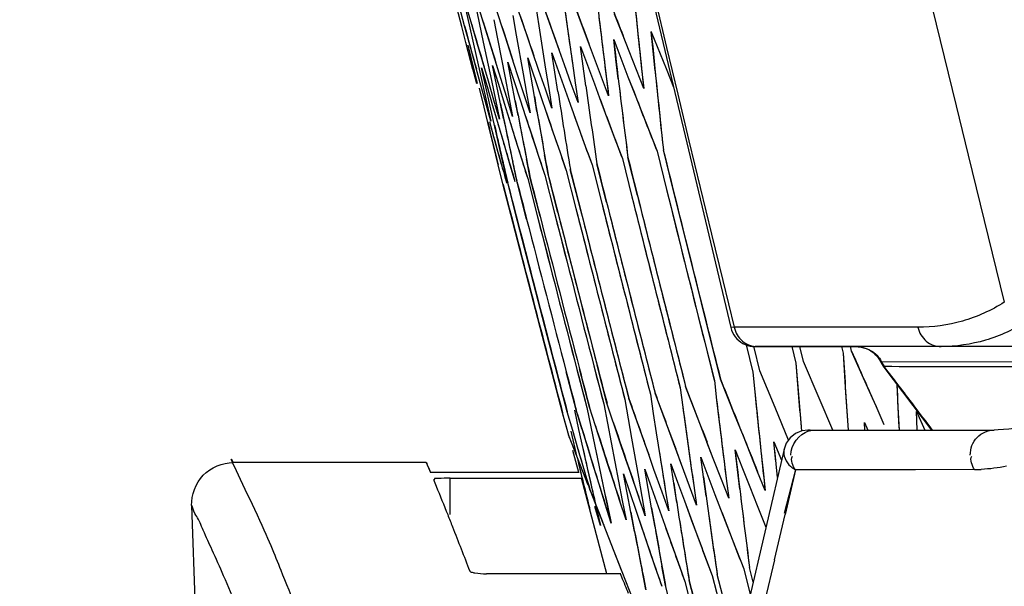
# Model space of a CAD drawing. Header units: millimetres. Extents: x 0 to 420, y 0 to 297.
# Tile 75 of 117: x 297.94 to 300.3, y 155.83 to 157.19. Entities that reach past the tile are written whole.
import ezdxf

# ---------------------------------------------------------------- set-up
doc = ezdxf.new("R2010")
doc.units = ezdxf.units.MM
doc.header["$LTSCALE"] = 23.1
doc.header["$PDMODE"] = 3
doc.header["$PDSIZE"] = 0.3125
doc.layers.get('0').update_dxf_attribs({"linetype": 'CONTINUOUS'})
doc.layers.get('Defpoints').update_dxf_attribs({"linetype": 'CONTINUOUS'})
for name, color, linetype in [('02___PRT_ALL_AXES', 7, 'CONTINUOUS'), ('06___PRT_ALL_SURFS', 7, 'CONTINUOUS'), ('DIM_PILOTEES', 7, 'CONTINUOUS')]:
    doc.layers.add(name, color=color, linetype=linetype)
doc.styles.get("Standard").update_dxf_attribs({"font": 'txt', "width": 0.7})
doc.dimstyles.new('DIMSTYLE_7', dxfattribs={"dimtxt": 2.5, "dimasz": 3.5, "dimexe": 2, "dimexo": 0, "dimgap": 2.5, "dimtad": 1, "dimdsep": 46, "dimtxsty": 'Standard', "dimblk": '_FILLED', "dimblk1": '_FILLED', "dimblk2": '_FILLED', "dimcen": 0.09, "dimazin": 2, "dimtp": 0.5, "dimtm": 0.5, "dimtfac": 1, "dimtofl": 0, "dimtmove": 0, "dimatfit": 3, "dimldrblk": '_FILLED', "dimfxl": 0, "dimtolj": 1, "dimarcsym": 0})

# ---------------------------------------------------------------- blocks, each defined once
blk = doc.blocks.new('_FILLED')
at = {"color": 0, "linetype": 'ByBlock'}
blk.add_solid([(0, 0), (-1, 0.14286), (-1, -0.14286)], dxfattribs=at)
blk = doc.blocks.new('*D14')
at = {"layer": 'Defpoints', "color": 0, "linetype": 'Continuous'}
for p in [(271.7552, 241.48), (318.6655, 194.5697), (271.7552, 147.6594), (365.5757, 147.6594)]:
    blk.add_point(p, dxfattribs=at)
at = {"layer": 'DIM_PILOTEES', "color": 0, "linetype": 'Continuous', "lineweight": -2}
for p, q in [((271.7552, 147.6594), (270.341, 146.2452)), ((365.5757, 147.6594), (366.99, 146.2452))]:
    blk.add_line(p, q, dxfattribs=at)
blk.add_arc((318.6655, 194.5697), 66.3412, 318.023138, 221.976862, dxfattribs=at)
at = {"layer": 'DIM_PILOTEES', "color": 0, "linetype": 'Continuous', "lineweight": -2, "xscale": 3.5, "yscale": 3.5, "zscale": 3.5}
for p, rotation in [((271.7552, 147.6594), 313.4884311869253), ((365.5757, 147.6594), 226.5115688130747)]:
    blk.add_blockref('_FILLED', p, dxfattribs=dict(at, rotation=rotation))
at = {"layer": 'DIM_PILOTEES', "color": 0, "linetype": 'Continuous', "insert": (323.275, 266.5968), "char_height": 2.5, "width": 14.285714, "attachment_point": 2, "rotation": 356.3382, "line_spacing_factor": 0.9}
blk.add_mtext('\\A1;{\\ftxt;\\W0.0001;\\H0.0001;\\~}{\\ftxt;\\W3.1428571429;\\H2.5; }{\\ftxt;\\W0.0001;\\H0.0001;\\~}{\\ftxt;\\W0.0001;\\H0.0001;\\~}{\\ftxt;\\W0.6666666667;\\H2.5; }{\\ftxt;\\W0.0001;\\H0.0001;\\~}', dxfattribs=at)

msp = doc.modelspace()

# ---------------------------------------------------------------- linework, layer by layer
at = {"color": 7, "linetype": 'Continuous'}
for p, q in [((299.2842, 157.184), (299.2511, 157.2731)), ((299.2134, 157.169), (299.1817, 157.2583)), ((299.0318, 157.2265), (299.0413, 157.1804)), ((299.0509, 157.1825), (299.0371, 157.2276)), ((299.1038, 157.1457), (299.0778, 157.226)), ((299.1533, 157.1562), (299.1229, 157.2458)), ((298.9995, 157.1716), (298.9878, 157.2171)), ((299.0061, 157.173), (298.9936, 157.2184)), ((299.0065, 157.2211), (299.0168, 157.1752)), ((299.0232, 157.1766), (299.0101, 157.2219)), ((299.0648, 157.1374), (299.0406, 157.2161)), ((299.1781, 157.2095), (299.1853, 157.163)), ((299.2449, 157.2237), (299.2514, 157.177)), ((299.0413, 157.1804), (299.0509, 157.1344)), ((299.0763, 157.1879), (299.0851, 157.1417)), ((299.1219, 157.1976), (299.1299, 157.1512)), ((299.3008, 157.1394), (299.2842, 157.184)), ((299.3829, 157.1569), (299.3656, 157.2014)), ((299.0094, 157.1332), (298.9995, 157.1716)), ((299.0186, 157.1275), (299.0061, 157.173)), ((299.0168, 157.1752), (299.0272, 157.1293)), ((299.0364, 157.1313), (299.0232, 157.1766)), ((299.1686, 157.1113), (299.1533, 157.1562)), ((299.1853, 157.163), (299.2001, 157.0697)), ((299.2294, 157.1242), (299.2134, 157.169)), ((299.2514, 157.177), (299.2645, 157.0834)), ((299.4003, 157.1123), (299.3829, 157.1569)), ((299.4532, 157.1592), (299.4888, 157.0707)), ((299.4578, 157.1122), (299.4532, 157.1592)), ((299.0351, 157.0346), (299.0094, 157.1332)), ((299.0262, 157.0685), (299.0094, 157.1332)), ((299.0631, 157.0406), (299.0364, 157.1313)), ((299.0509, 157.1344), (299.0703, 157.0421)), ((299.0929, 157.0469), (299.0648, 157.1374)), ((299.0851, 157.1417), (299.103, 157.049)), ((299.1184, 157.1006), (299.1038, 157.1457)), ((299.1299, 157.1512), (299.1463, 157.0582)), ((299.3176, 157.0947), (299.3008, 157.1394)), ((299.3633, 157.1401), (299.3976, 157.0513)), ((299.3687, 157.0932), (299.3633, 157.1401)), ((299.4003, 157.1123), (299.386, 157.149)), ((299.014, 157.1265), (299.0364, 157.0349)), ((299.0438, 157.0365), (299.0186, 157.1275)), ((299.0272, 157.1293), (299.0481, 157.0374)), ((299.1841, 157.0663), (299.1686, 157.1113)), ((299.2154, 157.1087), (299.2472, 157.0193)), ((299.2225, 157.0621), (299.2154, 157.1087)), ((299.2455, 157.0794), (299.2294, 157.1242)), ((299.284, 157.1233), (299.3171, 157.0342)), ((299.2903, 157.0766), (299.284, 157.1233)), ((299.4177, 157.0677), (299.4003, 157.1123)), ((299.4252, 157.1175), (299.4302, 157.0703)), ((299.4626, 157.0651), (299.4578, 157.1122)), ((299.11, 157.0863), (299.1391, 156.9963)), ((299.1187, 157.0401), (299.11, 157.0863)), ((299.1332, 157.0555), (299.1184, 157.1006)), ((299.1574, 157.0963), (299.1879, 157.0067)), ((299.1654, 157.05), (299.1574, 157.0963)), ((299.3344, 157.05), (299.3176, 157.0947)), ((299.3395, 157.0993), (299.3453, 157.0523)), ((299.3743, 157.0463), (299.3687, 157.0932)), ((299.0468, 157.0728), (299.06, 157.0276)), ((299.0571, 157.027), (299.0468, 157.0728)), ((299.0732, 157.0784), (299.087, 157.0333)), ((299.0826, 157.0324), (299.0732, 157.0784)), ((299.1996, 157.0213), (299.1841, 157.0663)), ((299.2001, 157.0697), (299.2076, 157.023)), ((299.2298, 157.0156), (299.2225, 157.0621)), ((299.2617, 157.0345), (299.2455, 157.0794)), ((299.2645, 157.0834), (299.2711, 157.0365)), ((299.2967, 157.0298), (299.2903, 157.0766)), ((299.4353, 157.023), (299.4177, 157.0677)), ((299.4302, 157.0703), (299.4353, 157.023)), ((299.4888, 157.0707), (299.5069, 157.0259)), ((299.4888, 157.0707), (299.5041, 157.0327)), ((299.0481, 157.0374), (299.0587, 156.9913)), ((299.0765, 156.9951), (299.0631, 157.0406)), ((299.0703, 157.0421), (299.0801, 156.9959)), ((299.107, 157.0016), (299.0929, 157.0469)), ((299.103, 157.049), (299.1121, 157.0027)), ((299.1275, 156.9938), (299.1187, 157.0401)), ((299.148, 157.0103), (299.1332, 157.0555)), ((299.1463, 157.0582), (299.1545, 157.0117)), ((299.1734, 157.0036), (299.1654, 157.05)), ((299.3513, 157.0052), (299.3344, 157.05)), ((299.3453, 157.0523), (299.3513, 157.0052)), ((299.3976, 157.0513), (299.4149, 157.0068)), ((299.3976, 157.0513), (299.4121, 157.014)), ((299.0531, 156.978), (299.042, 157.0238)), ((299.0566, 156.9909), (299.0438, 157.0365)), ((299.0674, 156.9811), (299.0571, 157.027)), ((299.06, 157.0276), (299.0732, 156.9823)), ((299.0922, 156.9863), (299.0826, 157.0324)), ((299.087, 157.0333), (299.1009, 156.9882)), ((299.2151, 156.9762), (299.1996, 157.0213)), ((299.2076, 157.023), (299.2151, 156.9762)), ((299.2472, 157.0193), (299.2632, 156.9746)), ((299.2779, 156.9896), (299.2617, 157.0345)), ((299.2711, 157.0365), (299.2779, 156.9896)), ((299.3171, 157.0342), (299.3337, 156.9896)), ((299.0694, 156.9452), (299.0566, 156.9909)), ((299.0587, 156.9913), (299.0694, 156.9452)), ((299.0901, 156.9496), (299.0765, 156.9951)), ((299.0801, 156.9959), (299.0901, 156.9496)), ((299.1212, 156.9563), (299.107, 157.0016)), ((299.1121, 157.0027), (299.1212, 156.9563)), ((299.1342, 156.9588), (299.1275, 156.9938)), ((299.1391, 156.9963), (299.1523, 156.9558)), ((299.1391, 156.9963), (299.1523, 156.9558)), ((299.1629, 156.9651), (299.148, 157.0103)), ((299.1545, 157.0117), (299.1629, 156.9651)), ((299.1796, 156.968), (299.1734, 157.0036)), ((299.1879, 157.0067), (299.2032, 156.9618)), ((299.4149, 157.0068), (299.4322, 156.9623)), ((299.0619, 156.9418), (299.0531, 156.978)), ((299.0883, 156.8891), (299.0674, 156.9811)), ((299.0732, 156.9823), (299.0865, 156.937)), ((299.0995, 156.9516), (299.0922, 156.9863)), ((299.1009, 156.9882), (299.1128, 156.9496)), ((299.1009, 156.9882), (299.1128, 156.9496)), ((299.2632, 156.9746), (299.2792, 156.9297)), ((299.3337, 156.9896), (299.3504, 156.9449)), ((299.1128, 156.9496), (299.1289, 156.8978)), ((299.1523, 156.9558), (299.1685, 156.9062)), ((299.2032, 156.9618), (299.2186, 156.9168)), ((299.3504, 156.9449), (299.3672, 156.9001)), ((299.4322, 156.9623), (299.4497, 156.9177)), ((299.0755, 156.8864), (299.0619, 156.9418)), ((299.0755, 156.8864), (299.0619, 156.9418)), ((299.0664, 156.9411), (299.0812, 156.8876)), ((299.0865, 156.937), (299.0999, 156.8916)), ((299.2792, 156.9297), (299.2954, 156.8849)), ((299.1289, 156.8978), (299.1431, 156.8525)), ((299.1685, 156.9062), (299.1833, 156.861)), ((299.2186, 156.9168), (299.2341, 156.8718)), ((299.3672, 156.9001), (299.3841, 156.8553)), ((299.4497, 156.9177), (299.4672, 156.873)), ((299.0868, 156.8405), (299.0755, 156.8864)), ((299.0812, 156.8876), (299.094, 156.842)), ((299.0988, 156.843), (299.0883, 156.8891)), ((299.0999, 156.8916), (299.1133, 156.8461)), ((299.2341, 156.8718), (299.2497, 156.8267)), ((299.2954, 156.8849), (299.3116, 156.8399)), ((299.4672, 156.873), (299.4899, 156.7814)), ((299.505, 156.7846), (299.4823, 156.8762)), ((299.1431, 156.8525), (299.1573, 156.8071)), ((299.1635, 156.8084), (299.1544, 156.8548)), ((299.1833, 156.861), (299.1982, 156.8158)), ((299.2062, 156.8175), (299.1979, 156.8641)), ((299.3841, 156.8553), (299.407, 156.7638)), ((299.4203, 156.7666), (299.3974, 156.8581)), ((299.0981, 156.7945), (299.0868, 156.8405)), ((299.1095, 156.7969), (299.0988, 156.843)), ((299.1133, 156.8461), (299.1268, 156.8006)), ((299.1313, 156.8016), (299.1214, 156.8478)), ((299.2497, 156.8267), (299.2729, 156.7353)), ((299.2827, 156.7373), (299.2594, 156.8288)), ((299.3116, 156.8399), (299.3347, 156.7484)), ((299.3462, 156.7508), (299.3232, 156.8424)), ((299.1548, 156.7101), (299.1313, 156.8016)), ((299.1573, 156.8071), (299.1808, 156.7157)), ((299.187, 156.717), (299.1635, 156.8084)), ((299.1982, 156.8158), (299.2216, 156.7244)), ((299.2296, 156.726), (299.2062, 156.8175)), ((299.1218, 156.7031), (299.0981, 156.7945)), ((299.1331, 156.7055), (299.1095, 156.7969)), ((299.4899, 156.7814), (299.5127, 156.6898)), ((299.5734, 156.5099), (299.505, 156.7846)), ((299.407, 156.7638), (299.43, 156.6722)), ((299.2729, 156.7353), (299.2963, 156.6438)), ((299.3347, 156.7484), (299.3579, 156.6569)), ((299.1808, 156.7157), (299.2044, 156.6243)), ((299.2216, 156.7244), (299.2451, 156.6329)), ((299.193, 156.429), (299.1218, 156.7031)), ((299.2043, 156.4314), (299.1331, 156.7055)), ((299.6194, 156.3269), (299.5734, 156.5099)), ((299.652, 156.4512), (299.6438, 156.4507)), ((300.0922, 156.451), (299.652, 156.4512)), ((299.2169, 156.3377), (299.193, 156.429)), ((299.2281, 156.3401), (299.2043, 156.4314)), ((299.5768, 156.4338), (299.6045, 156.3237)), ((299.6804, 156.409), (299.6968, 156.3433)), ((299.6804, 156.409), (299.6968, 156.3433)), ((299.6996, 156.4028), (299.6992, 156.4042)), ((299.6996, 156.4028), (299.6992, 156.4042)), ((299.7135, 156.3469), (299.6996, 156.4028)), ((299.7021, 156.4049), (299.7146, 156.4049)), ((299.708, 156.4049), (299.7021, 156.4049)), ((300.1477, 156.4049), (299.708, 156.4049)), ((299.7146, 156.4049), (299.9428, 156.4049)), ((299.7899, 156.4049), (299.7997, 156.3652)), ((299.8181, 156.3691), (299.8094, 156.4049)), ((299.9093, 156.4049), (299.9131, 156.3893)), ((299.9314, 156.4022), (299.9307, 156.4049)), ((299.9334, 156.3936), (299.9314, 156.4022)), ((299.9131, 156.3893), (299.9191, 156.2944)), ((299.9422, 156.3737), (299.9334, 156.3936)), ((299.3158, 156.3587), (299.3395, 156.2674)), ((299.3473, 156.269), (299.3237, 156.3604)), ((299.7997, 156.3652), (299.8074, 156.2707)), ((299.8559, 156.2811), (299.8181, 156.3691)), ((299.9723, 156.3058), (299.9422, 156.3737)), ((300.0051, 156.3687), (300.0032, 156.3678)), ((300.4918, 156.3675), (300.0051, 156.3687)), ((300.0116, 156.3568), (300.0103, 156.3558)), ((300.0103, 156.3558), (300.1249, 156.2049)), ((299.2408, 156.2464), (299.2169, 156.3377)), ((299.252, 156.2488), (299.2281, 156.3401)), ((299.2735, 156.2533), (299.2496, 156.3447)), ((299.2753, 156.3501), (299.2991, 156.2588)), ((299.3052, 156.2601), (299.2815, 156.3514)), ((299.6968, 156.3433), (299.7015, 156.2963)), ((299.75, 156.2586), (299.7135, 156.3469)), ((299.5226, 156.3063), (299.5289, 156.2596)), ((299.5698, 156.2203), (299.5357, 156.3091)), ((299.6045, 156.3237), (299.61, 156.2768)), ((299.6547, 156.2383), (299.6194, 156.3269)), ((299.9919, 156.2618), (299.9723, 156.3058)), ((300.0418, 156.3144), (300.0461, 156.225)), ((300.0418, 156.3144), (300.0461, 156.225)), ((299.4512, 156.2911), (299.4583, 156.2446)), ((299.4954, 156.2044), (299.4625, 156.2935)), ((299.7015, 156.2963), (299.7062, 156.2492)), ((299.9191, 156.2944), (299.9251, 156.2049)), ((299.9191, 156.2944), (299.9251, 156.2049)), ((299.2991, 156.2588), (299.3086, 156.2128)), ((299.3197, 156.2151), (299.3052, 156.2601)), ((299.3395, 156.2674), (299.3482, 156.2212)), ((299.3776, 156.1794), (299.3473, 156.269)), ((299.3901, 156.2781), (299.3981, 156.2318)), ((299.4313, 156.1908), (299.3997, 156.2802)), ((299.5289, 156.2596), (299.5354, 156.2129)), ((299.61, 156.2768), (299.6156, 156.2299)), ((299.7823, 156.1808), (299.75, 156.2586)), ((299.8074, 156.2707), (299.8132, 156.2025)), ((299.8886, 156.2049), (299.8559, 156.2811)), ((300.0115, 156.2177), (299.9919, 156.2618)), ((299.2532, 156.201), (299.2408, 156.2464)), ((299.2573, 156.186), (299.2417, 156.2431)), ((299.2532, 156.201), (299.2417, 156.2431)), ((299.2651, 156.2035), (299.252, 156.2488)), ((299.2691, 156.2524), (299.2793, 156.2065)), ((299.2872, 156.2082), (299.2735, 156.2533)), ((299.3011, 156.1631), (299.2765, 156.2435)), ((299.2872, 156.2082), (299.2765, 156.2435)), ((299.4583, 156.2446), (299.4655, 156.198)), ((299.6724, 156.1939), (299.6547, 156.2383)), ((300.0887, 156.2496), (300.1091, 156.2049)), ((300.0906, 156.2053), (300.0887, 156.2496)), ((300.0906, 156.2053), (300.0887, 156.2496)), ((299.3086, 156.2128), (299.3182, 156.1667)), ((299.3342, 156.1701), (299.3197, 156.2151)), ((299.3482, 156.2212), (299.357, 156.1749)), ((299.3981, 156.2318), (299.4061, 156.1854)), ((299.5354, 156.2129), (299.5419, 156.1661)), ((299.6019, 156.137), (299.5698, 156.2203)), ((299.9642, 156.2231), (299.9723, 156.2049)), ((299.9654, 156.2049), (299.9642, 156.2231)), ((300.0461, 156.225), (300.0471, 156.2049)), ((299.2603, 156.2025), (299.2754, 156.1401)), ((299.2782, 156.1582), (299.2651, 156.2035)), ((299.2793, 156.2065), (299.2896, 156.1606)), ((299.4472, 156.146), (299.4313, 156.1908)), ((299.4655, 156.198), (299.4803, 156.1047)), ((299.5257, 156.1226), (299.4954, 156.2044)), ((299.6903, 156.1495), (299.6724, 156.1939)), ((299.8343, 156.2049), (299.8288, 156.2049)), ((299.8288, 156.2049), (299.8377, 156.2049)), ((299.8377, 156.2049), (300.2746, 156.2049)), ((300.2847, 156.2051), (300.2746, 156.2049)), ((299.3182, 156.1667), (299.3278, 156.1206)), ((299.3487, 156.1251), (299.3342, 156.1701)), ((299.357, 156.1749), (299.3748, 156.0823)), ((299.3928, 156.1344), (299.3776, 156.1794)), ((299.4061, 156.1854), (299.4224, 156.0924)), ((299.6019, 156.137), (299.5869, 156.1757)), ((299.7471, 156.177), (299.7653, 156.1328)), ((299.7518, 156.1299), (299.7471, 156.177)), ((299.7769, 156.1733), (299.7715, 156.1593)), ((299.28, 156.1035), (299.2657, 156.1556)), ((299.2915, 156.1129), (299.2782, 156.1582)), ((299.2896, 156.1606), (299.3, 156.1147)), ((299.315, 156.1179), (299.3011, 156.1631)), ((299.4599, 156.1102), (299.4472, 156.146)), ((299.5257, 156.1226), (299.5119, 156.1598)), ((299.6019, 156.137), (299.5971, 156.1495)), ((299.6543, 156.1572), (299.6719, 156.113)), ((299.6598, 156.1104), (299.6543, 156.1572)), ((299.7082, 156.1049), (299.6903, 156.1495)), ((299.7161, 156.1549), (299.7211, 156.1076)), ((299.7557, 156.0912), (299.7491, 156.1571)), ((298.9143, 156.1275), (298.4518, 156.1275)), ((298.9141, 156.1274), (298.9243, 156.1035)), ((299.329, 156.0726), (299.315, 156.1179)), ((299.3278, 156.1206), (299.3375, 156.0744)), ((299.3634, 156.0799), (299.3487, 156.1251)), ((299.4026, 156.1057), (299.3928, 156.1344)), ((299.4599, 156.1102), (299.4571, 156.118)), ((299.4999, 156.1244), (299.5163, 156.0799)), ((299.5071, 156.0779), (299.4999, 156.1244)), ((299.5257, 156.1226), (299.522, 156.1326)), ((299.5452, 156.0703), (299.5257, 156.1226)), ((299.5485, 156.1192), (299.5552, 156.0724)), ((299.5719, 156.1397), (299.5889, 156.0953)), ((299.5783, 156.093), (299.5719, 156.1397)), ((299.6215, 156.0865), (299.6019, 156.137)), ((299.6271, 156.1359), (299.6329, 156.0889)), ((299.7653, 156.1328), (299.7653, 156.1327)), ((299.2804, 156.1035), (298.9244, 156.1035)), ((299.2825, 156.1109), (299.2937, 156.0651)), ((299.307, 156.0598), (299.2915, 156.1129)), ((299.3, 156.1147), (299.3105, 156.0687)), ((299.387, 156.1004), (299.4021, 156.0556)), ((299.3957, 156.0542), (299.387, 156.1004)), ((299.4235, 156.0444), (299.4026, 156.1057)), ((299.4383, 156.1113), (299.454, 156.0666)), ((299.4462, 156.065), (299.4383, 156.1113)), ((299.4792, 156.0563), (299.4599, 156.1102)), ((299.4803, 156.1047), (299.4878, 156.058)), ((299.5889, 156.0953), (299.6059, 156.0509)), ((299.6654, 156.0634), (299.6598, 156.1104)), ((299.6719, 156.113), (299.6895, 156.0686)), ((299.7262, 156.0604), (299.7082, 156.1049)), ((299.7211, 156.1076), (299.7262, 156.0604)), ((299.7988, 156.1095), (299.7716, 156.0053)), ((299.7991, 156.1095), (299.7838, 156.0438)), ((299.8712, 156.1097), (299.7988, 156.1095)), ((300.0152, 156.1099), (299.8712, 156.1097)), ((300.0867, 156.1099), (300.0152, 156.1099)), ((300.228, 156.1104), (300.0867, 156.1099)), ((298.9718, 156.0023), (298.9718, 156.0895)), ((298.9718, 156.0895), (299.2863, 156.0895)), ((299.3469, 155.8603), (299.2863, 156.0895)), ((299.343, 156.0273), (299.329, 156.0726)), ((299.3375, 156.0744), (299.3473, 156.0282)), ((299.3782, 156.0348), (299.3634, 156.0799)), ((299.3748, 156.0823), (299.3839, 156.0359)), ((299.4224, 156.0924), (299.4307, 156.0459)), ((299.5143, 156.0313), (299.5071, 156.0779)), ((299.5163, 156.0799), (299.5327, 156.0353)), ((299.5619, 156.0254), (299.5452, 156.0703)), ((299.5552, 156.0724), (299.5619, 156.0254)), ((299.5847, 156.0463), (299.5783, 156.093)), ((299.6389, 156.0418), (299.6215, 156.0865)), ((299.6329, 156.0889), (299.6389, 156.0418)), ((299.2937, 156.0651), (299.3062, 156.0143)), ((299.3105, 156.0687), (299.3201, 156.0264)), ((299.4045, 156.008), (299.3957, 156.0542)), ((299.4021, 156.0556), (299.4172, 156.0107)), ((299.4543, 156.0186), (299.4462, 156.065)), ((299.454, 156.0666), (299.4698, 156.0219)), ((299.4953, 156.0113), (299.4792, 156.0563)), ((299.4878, 156.058), (299.4953, 156.0113)), ((299.6059, 156.0509), (299.6403, 155.9618)), ((299.6895, 156.0686), (299.7073, 156.0242)), ((298.3519, 156.024), (298.5364, 150.7409)), ((299.3201, 156.0264), (299.3316, 155.9765)), ((299.3572, 155.9819), (299.343, 156.0273)), ((299.3473, 156.0282), (299.3572, 155.9819)), ((299.393, 155.9895), (299.3782, 156.0348)), ((299.3839, 156.0359), (299.393, 155.9895)), ((299.439, 155.9993), (299.4235, 156.0444)), ((299.4307, 156.0459), (299.439, 155.9993)), ((299.5327, 156.0353), (299.5658, 155.9459)), ((299.536, 156.0263), (299.5492, 155.9906)), ((299.7073, 156.0242), (299.7281, 155.9723)), ((299.7073, 156.0242), (299.7281, 155.9723)), ((299.7838, 156.0438), (299.7742, 156.0026)), ((299.3316, 155.9765), (299.3182, 156.022)), ((299.4134, 155.9617), (299.4045, 156.008)), ((299.4172, 156.0107), (299.4477, 155.9208)), ((299.4624, 155.9721), (299.4543, 156.0186)), ((299.4698, 156.0219), (299.4857, 155.9771)), ((299.4229, 155.9939), (299.4251, 155.9875)), ((299.4251, 155.9875), (299.4324, 155.9658)), ((299.4857, 155.9771), (299.5016, 155.9323)), ((299.6403, 155.9618), (299.6575, 155.9171)), ((299.5016, 155.9323), (299.5177, 155.8874)), ((299.5658, 155.9459), (299.5824, 155.9011)), ((299.4477, 155.9208), (299.4631, 155.8758)), ((299.6575, 155.9171), (299.6749, 155.8724)), ((299.5177, 155.8874), (299.5338, 155.8424)), ((299.5824, 155.9011), (299.5992, 155.8563)), ((299.7487, 155.8938), (299.7257, 155.7964)), ((299.3804, 155.8608), (299.0583, 155.8608)), ((299.3828, 155.8528), (299.3796, 155.8605)), ((299.4405, 155.8226), (299.4314, 155.869)), ((299.4631, 155.8758), (299.4786, 155.8306)), ((299.4872, 155.8325), (299.4789, 155.8791)), ((299.6349, 155.7675), (299.6113, 155.8589)), ((299.6749, 155.8724), (299.6907, 155.8111)), ((299.6976, 155.8409), (299.6888, 155.8753)), ((299.5338, 155.8424), (299.5576, 155.751)), ((299.5679, 155.7532), (299.5441, 155.8446)), ((299.5992, 155.8563), (299.6528, 155.6498)), ((299.5992, 155.8563), (299.6229, 155.7649)), ((299.5112, 155.7412), (299.4872, 155.8325))]:
    msp.add_line(p, q, dxfattribs=at)
for points in [[(297.0748, 170.9158), (297.2479, 169.4593), (297.4417, 167.9897), (297.654, 166.5243), (297.8848, 165.0633), (298.1341, 163.6069), (298.4019, 162.1553), (298.688, 160.7088), (298.9924, 159.2676), (299.315, 157.832), (299.6438, 156.4507)], [(299.6438, 156.4507), (299.6457, 156.4443), (299.6481, 156.4387), (299.6511, 156.4334), (299.6545, 156.4284), (299.6585, 156.4237), (299.6629, 156.4195), (299.6677, 156.4158), (299.6729, 156.4125), (299.6784, 156.4098), (299.6841, 156.4077), (299.69, 156.4062), (299.696, 156.4052), (299.7021, 156.4049)], [(299.9428, 156.4049), (299.9494, 156.4046), (299.9559, 156.4037), (299.9622, 156.4022), (299.9683, 156.4001), (299.9741, 156.3975), (299.9796, 156.3945), (299.9847, 156.3909), (299.9894, 156.3869), (299.9936, 156.3826), (299.9973, 156.3779), (300.0005, 156.373), (300.0032, 156.3678)], [(299.9131, 156.3893), (299.9161, 156.3419), (299.9191, 156.2944)], [(299.7997, 156.3652), (299.8035, 156.318), (299.8074, 156.2707)], [(299.8289, 156.2049), (299.8138, 156.2027), (299.7989, 156.1964), (299.7863, 156.1864), (299.7769, 156.1733)], [(300.3347, 156.2105), (300.3104, 156.2068), (300.2847, 156.2051)], [(299.7715, 156.1593), (299.684, 155.7822), (299.5879, 155.3747), (299.5033, 155.0103), (299.4295, 154.6886), (299.3656, 154.4093), (299.3165, 154.1956)], [(298.9141, 156.1275), (298.9144, 156.1269), (298.9153, 156.1249), (298.9167, 156.1217), (298.9187, 156.1171), (298.9212, 156.111), (298.9243, 156.1035)]]:
    msp.add_lwpolyline(points, dxfattribs=at)
for centre, radius, start, end in [((411.2752, 183.7578), 114.9147, 186.416029, 193.74638), ((339.003, 171.9767), 42.3841, 200.29861, 200.5039), ((340.344, 173.1004), 43.9546, 201.08144, 201.2788), ((337.7416, 170.9135), 40.9064, 199.50045, 199.71372), ((326.4346, 159.9557), 27.1582, 185.69872, 185.99868), ((326.8429, 160.4945), 27.7122, 186.74386, 187.0373), ((327.2927, 161.052), 28.3078, 187.77228, 188.05913), ((326.5153, 159.9641), 27.2393, 185.79892, 186.19831), ((334.4477, 168.0608), 37.0307, 197.08352, 197.24752), ((335.5008, 168.9707), 38.2697, 197.92762, 198.08586), ((336.6206, 169.9285), 39.5845, 198.75531, 198.90777), ((326.9299, 160.5051), 27.7998, 186.84189, 187.23256), ((332.5281, 166.3717), 34.7612, 195.34475, 195.52013), ((333.4579, 167.1956), 35.8626, 196.22267, 196.3924), ((326.5041, 159.7967), 27.1791, 185.56873, 186.16854), ((326.9141, 160.335), 27.7355, 186.61464, 187.20137), ((326.5574, 159.8023), 27.2327, 185.7687, 186.16822), ((326.9717, 160.3421), 27.7935, 186.81026, 187.20103), ((327.9271, 161.4802), 29.0425, 188.84297, 189.21603), ((327.4278, 160.9008), 28.3962, 187.83504, 188.21699), ((340.9141, 173.1479), 44.5277, 201.24359, 201.43844), ((329.0225, 162.701), 30.4349, 190.80808, 191.07459), ((328.4349, 162.0758), 29.6979, 189.83389, 190.10714), ((339.5392, 172.0058), 42.9182, 200.4687, 200.67147), ((329.6579, 163.3526), 31.2217, 191.76543, 192.02519), ((328.4983, 162.0869), 29.7623, 189.90374, 190.19803), ((337.0312, 169.9035), 39.9806, 198.87282, 199.09156), ((338.2466, 170.926), 41.4048, 199.67857, 199.8893), ((331.1143, 164.7523), 32.9903, 193.69168, 193.87614), ((332.8569, 166.3069), 35.0645, 195.48675, 195.73753), ((333.8048, 167.1393), 36.1863, 196.35838, 196.60119), ((329.7296, 163.3677), 31.2949, 191.83076, 192.11157), ((334.8142, 168.014), 37.3765, 197.21306, 197.44785), ((329.0899, 162.7141), 30.5036, 190.87553, 191.16323), ((335.8884, 168.9342), 38.6397, 198.0511, 198.27786), ((330.4301, 164.0527), 32.15, 192.79049, 193.04312), ((444.7839, 192.8386), 149.6859, 193.901452, 194.11816), ((444.6812, 193.1622), 149.751, 194.029977, 194.246609), ((444.5019, 193.6853), 149.8459, 194.238731, 194.455256), ((444.586, 193.4441), 149.8032, 194.142366, 194.358938), ((444.3756, 194.0486), 149.9113, 194.384298, 194.419807), ((444.4313, 193.8866), 149.8814, 194.319855, 194.535649), ((444.298, 194.2987), 149.9652, 194.483073, 194.698978), ((444.3099, 194.2549), 149.9542, 194.466237, 194.681835), ((444.3353, 194.1714), 149.9357, 194.432912, 194.46855), ((444.7669, 192.8966), 149.6988, 193.960494, 194.097608), ((444.6612, 193.2121), 149.7573, 194.086261, 194.26678), ((444.6779, 193.1614), 149.7476, 194.066082, 194.24661), ((444.4861, 193.7215), 149.8494, 194.289569, 194.470002), ((444.499, 193.6846), 149.8429, 194.274818, 194.455257), ((444.5679, 193.487), 149.8078, 194.195917, 194.376388), ((444.5829, 193.4433), 149.8, 194.17846, 194.358939), ((444.3353, 194.1714), 149.9357, 194.46855, 194.612834), ((444.3677, 194.0722), 149.9158, 194.429181, 194.57348), ((444.3756, 194.0486), 149.9113, 194.419807, 194.564109), ((444.4208, 193.9169), 149.8869, 194.367303, 194.511623), ((444.4313, 193.8866), 149.8815, 194.355245, 194.499569), ((444.7592, 192.8947), 149.6908, 193.996608, 194.141074), ((444.6578, 193.2112), 149.7538, 194.122365, 194.266781), ((444.4832, 193.7207), 149.8464, 194.325655, 194.470003), ((444.5648, 193.4862), 149.8046, 194.232011, 194.37639), ((444.3628, 194.0709), 149.9107, 194.465255, 194.609556), ((444.4155, 193.9155), 149.8814, 194.403382, 194.547704), ((326.0593, 157.9956), 26.1954, 183.51559, 183.9198), ((347.4038, 177.3636), 51.8958, 203.83341, 203.99264), ((326.3806, 158.4962), 26.6662, 184.58365, 184.93449), ((300.058, 156.3925), 0.0602, 204.2486, 217.5441), ((300.0615, 156.3919), 0.061, 202.3919, 213.0049), ((300.0607, 156.3914), 0.06, 213.0348, 215.1805), ((299.5292, -90.447), 246.8043, 89.754218, 89.88801), ((286.8519, 146.2334), 16.6031, 37.17155, 37.57025), ((444.3353, 194.1714), 149.9357, 194.612834, 194.648905), ((444.3756, 194.0486), 149.9113, 194.564109, 194.600184), ((340.9752, 172.147), 44.3629, 200.91653, 201.10104), ((342.4339, 173.3367), 46.0697, 201.66745, 201.84551), ((325.8216, 157.5107), 25.8076, 182.65688, 182.9002), ((339.6044, 171.0235), 42.7591, 200.15048, 200.34152), ((326.7937, 159.0171), 27.2285, 185.73493, 186.0341), ((338.3161, 169.9611), 41.251, 199.36892, 199.56658), ((327.6665, 160.1053), 28.3991, 187.78269, 188.06861), ((327.209, 159.5518), 27.7926, 186.76731, 187.05989), ((286.6551, 146.084), 16.8501, 36.91622, 37.17189), ((326.8754, 159.0256), 27.3107, 185.83487, 186.23319), ((336.1576, 168.0626), 38.6962, 197.82839, 198.10917), ((337.1719, 168.9776), 39.9025, 198.63961, 198.77573), ((327.2971, 159.5626), 27.8814, 186.86506, 187.25457), ((335.1382, 167.1694), 37.4892, 197.00053, 197.36259), ((342.8609, 173.5078), 46.5297, 201.84541, 201.96348), ((330.0702, 162.5687), 31.4113, 191.75992, 192.10441), ((327.7609, 160.1186), 28.4945, 187.97332, 188.16363), ((334.0726, 166.2868), 36.2386, 196.23011, 196.39231), ((330.721, 163.2368), 32.2181, 192.6876, 192.9324), ((328.2688, 160.6953), 29.1522, 188.96716, 189.15298), ((327.3053, 159.3972), 27.8402, 186.68302, 187.26749), ((331.4901, 163.9505), 33.1479, 193.6283, 193.84342), ((337.4424, 169.0696), 40.1882, 198.77573, 198.91135), ((300.2284, 156.4754), 0.365, 269.9376, 272.4122), ((328.2034, 160.5147), 29.0373, 188.78904, 188.97515), ((327.703, 159.9422), 28.3869, 187.79314, 187.98373), ((327.8295, 159.9599), 28.5147, 187.8887, 188.26904), ((327.3638, 159.4045), 27.8991, 186.87789, 187.26715), ((328.3391, 160.5361), 29.1747, 188.88237, 189.25373), ((329.4567, 161.7506), 30.596, 190.81809, 191.0832), ((328.8574, 161.1284), 29.8438, 189.85874, 190.13065), ((327.8613, 159.9644), 28.5467, 187.98382, 188.26892), ((341.5682, 172.1678), 44.951, 201.07169, 201.25477), ((244.9508, 168.8094), 56.2994, 346.73773, 346.85143), ((338.8458, 169.9485), 41.7663, 199.54289, 199.73915), ((328.3732, 160.5416), 29.2091, 188.97524, 189.2536), ((340.1647, 171.0269), 43.3094, 200.31502, 200.50465), ((329.5347, 161.7657), 30.6755, 190.90657, 191.17134), ((337.6065, 168.9278), 40.3147, 198.75491, 198.95787), ((328.9304, 161.1413), 29.918, 189.94949, 190.22107), ((295.7902, 154.3565), 3.8917, 21.9792, 22.612), ((444.4803, 193.5537), 149.7614, 194.583725, 194.706682)]:
    msp.add_arc(centre, radius, start, end, dxfattribs=at)
for points, knots in [([(299.6521, 156.4512), (299.6537, 156.4448), (299.6582, 156.4322), (299.6754, 156.4123), (299.6953, 156.4049), (299.708, 156.4049)], [0, 0, 0, 0, 0.254772, 0.508111, 1, 1, 1, 1]), ([(299.9428, 156.4049), (299.9552, 156.4049), (299.9807, 156.3989), (299.9996, 156.3799), (300.0051, 156.3687)], [0, 0, 0, 0, 0.497758, 1, 1, 1, 1]), ([(299.8302, 156.2028), (299.8327, 156.2035), (299.8376, 156.2046), (299.8427, 156.2049), (299.8452, 156.2049)], [0, 0, 0, 0, 0.502151, 1, 1, 1, 1]), ([(300.2176, 156.1449), (300.2175, 156.1601), (300.229, 156.1914), (300.2599, 156.2049), (300.2745, 156.2049)], [0, 0, 0, 0, 0.508814, 1, 1, 1, 1]), ([(299.2006, 154.0598), (299.1066, 154.3819), (298.9674, 154.8197), (298.7721, 155.3542), (298.6676, 155.6264), (298.5663, 155.8665), (298.531, 155.9603), (298.4317, 156.1633), (298.4518, 156.1273)], [0, 0, 0, 0, 0.457384, 0.629914, 0.767291, 0.871342, 0.943798, 1, 1, 1, 1]), ([(298.3521, 156.024), (298.3516, 156.0499), (298.3714, 156.1051), (298.4258, 156.1268), (298.4518, 156.1273)], [0, 0, 0, 0, 0.499928, 1, 1, 1, 1]), ([(299.7871, 156.1181), (299.7888, 156.1165), (299.7926, 156.1135), (299.7966, 156.1108), (299.7988, 156.1095)], [0, 0, 0, 0, 0.481423, 1, 1, 1, 1]), ([(298.9313, 156.0869), (298.9335, 156.0814), (298.9453, 156.0533), (298.9565, 156.025), (298.9656, 156.0023)], [0, 0, 0, 0, 0.195928, 1, 1, 1, 1]), ([(298.943, 156.0887), (298.9399, 156.0885), (298.931, 156.0904), (298.9346, 156.0871), (298.9351, 156.087)], [0, 0, 0, 0, 0.849689, 1, 1, 1, 1]), ([(299.07, 154.0803), (299.0207, 154.2439), (298.9257, 154.5449), (298.7842, 154.9558), (298.6594, 155.2922), (298.5541, 155.5582), (298.4794, 155.7387), (298.431, 155.8507), (298.4036, 155.9136), (298.3823, 155.9583), (298.3666, 155.9976), (298.3577, 156.0069), (298.353, 156.0261), (298.3521, 156.0239)], [0, 0, 0, 0, 0.247294, 0.456492, 0.628833, 0.766251, 0.87063, 0.910901, 0.94346, 0.968478, 0.986128, 0.99658, 1, 1, 1, 1]), ([(298.9656, 156.0023), (298.9695, 155.9926), (298.9872, 155.9477), (299.0048, 155.9026), (299.0184, 155.8672)], [0, 0, 0, 0, 0.21552, 1, 1, 1, 1]), ([(299.0184, 155.8672), (299.019, 155.8658), (299.0239, 155.8642), (299.0278, 155.8632), (299.0307, 155.8627)], [0, 0, 0, 0, 0.336901, 1, 1, 1, 1])]:
    msp.add_open_spline(points, degree=3, knots=knots, dxfattribs=at)
for points in [[(299.7878, 156.1449), (299.7878, 156.1689), (299.8072, 156.1963), (299.8302, 156.2028)], [(299.7713, 156.1584), (299.7682, 156.1443), (299.7763, 156.1277), (299.7871, 156.1181)], [(299.7988, 156.1095), (299.7924, 156.1188), (299.7862, 156.1327), (299.7917, 156.1426)], [(300.228, 156.1104), (300.2219, 156.1195), (300.2161, 156.133), (300.2213, 156.1427)], [(300.3044, 156.1184), (300.2845, 156.114), (300.2641, 156.1116), (300.2437, 156.1107)], [(298.9713, 156.0895), (298.9618, 156.0895), (298.9524, 156.0893), (298.943, 156.0887)], [(299.0307, 155.8627), (299.0398, 155.8612), (299.0491, 155.8608), (299.0583, 155.8608)]]:
    msp.add_open_spline(points, degree=3, dxfattribs=at)
at = {"layer": '02___PRT_ALL_AXES', "color": 7, "linetype": 'Continuous'}
for p, q in [((299.2542, 156.194), (299.2628, 156.1722)), ((299.2628, 156.1722), (299.3014, 156.0741)), ((299.2628, 156.1722), (299.2726, 156.1473)), ((299.306, 156.0624), (299.3356, 155.9871)), ((299.307, 156.0598), (299.3824, 155.8677)), ((299.3356, 155.9871), (299.3372, 155.983)), ((299.3372, 155.983), (299.3395, 155.9771)), ((299.3656, 155.9107), (299.4552, 155.6818))]:
    msp.add_line(p, q, dxfattribs=at)
at = {"layer": '06___PRT_ALL_SURFS', "color": 7, "linetype": 'Continuous'}
msp.add_line((300.439, 156.4049), (300.1477, 156.4049), dxfattribs=at)
msp.add_arc((410.7832, 185.9897), 113.8262, 184.569348, 194.856199, dxfattribs=at)
for points, knots in [([(297.1, 176.9069), (297.2209, 175.1886), (297.8479, 168.3302), (299.057, 161.5233), (300.2992, 156.511)], [0, 0, 0, 0, 0.250129, 1, 1, 1, 1]), ([(300.2992, 156.511), (300.268, 156.4916), (300.201, 156.461), (300.128, 156.451), (300.0922, 156.451)], [0, 0, 0, 0, 0.506061, 1, 1, 1, 1]), ([(300.0922, 156.451), (300.095, 156.4384), (300.1089, 156.4145), (300.1351, 156.4049), (300.1477, 156.4049)], [0, 0, 0, 0, 0.507707, 1, 1, 1, 1]), ([(300.3545, 156.4659), (300.3233, 156.4463), (300.2566, 156.4152), (300.1835, 156.4049), (300.1477, 156.4049)], [0, 0, 0, 0, 0.506661, 1, 1, 1, 1])]:
    msp.add_open_spline(points, degree=3, knots=knots, dxfattribs=at)

# ---------------------------------------------------------------- dimensions: what is measured, and where the dimension line sits
at = {"layer": 'DIM_PILOTEES', "color": 2, "linetype": 'Continuous'}
dim = msp.add_angular_dim_3p(base=(271.7552, 241.48), center=(318.6655, 194.5697), p1=(365.5757, 147.6594), p2=(271.7552, 147.6594), text='{\\ftxt;\\W0.0001;\\H0.0001;\\~}{\\ftxt;\\W3.1428571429;\\H2.5; }{\\ftxt;\\W0.0001;\\H0.0001;\\~}{\\ftxt;\\W0.0001;\\H0.0001;\\~}{\\ftxt;\\W0.6666666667;\\H2.5; }{\\ftxt;\\W0.0001;\\H0.0001;\\~}', dimstyle='DIMSTYLE_7', dxfattribs=at)
dim.commit()
dim.dimension.update_dxf_attribs({"geometry": '*D14', "text_midpoint": (322.9024, 260.7754), "dimtype": 165})

doc.saveas('drawing.dxf')
